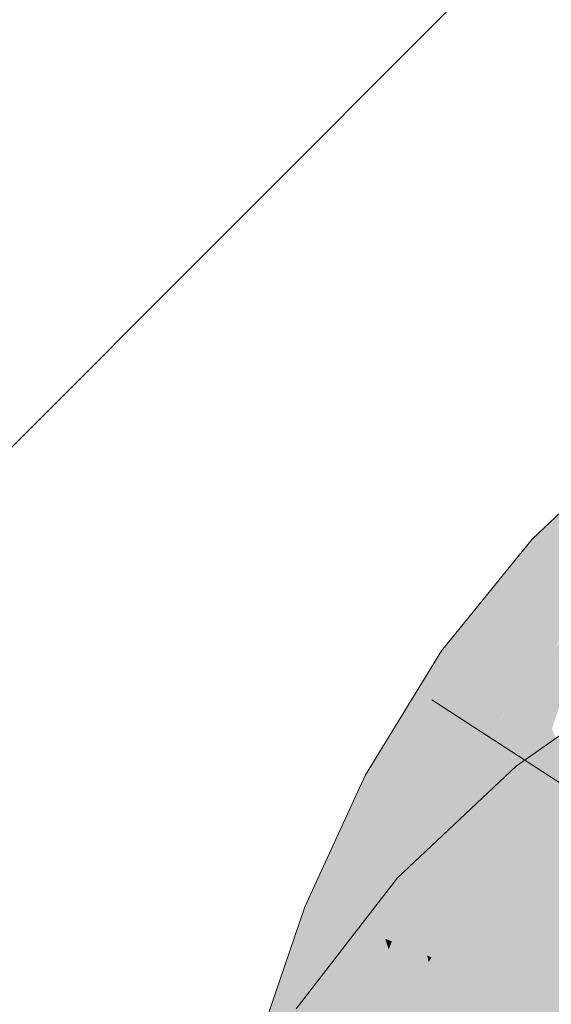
# Model space of a CAD drawing. Extents: x -720 to 300, y 62 to 1162.
# Tile 157 of 256: x 188.698 to 188.923, y 823.538 to 823.955. Entities that reach past the tile are written whole.
import ezdxf

# ---------------------------------------------------------------- set-up
doc = ezdxf.new("R2010")
doc.units = 0
doc.layers.get('0').update_dxf_attribs({"lineweight": 13})
for name, color, linetype, lineweight, true_color in [('E_Detail_Wandschraffur', 7, 'Continuous', 5, 0xc0c0c0), ('E_Leerrohr 25-A06G942U8I', 7, 'Continuous', 9, 0xff8000), ('E_Leerrohr 25-Shading', 7, 'Continuous', 9, 0xff8000)]:
    doc.layers.add(name, color=color, linetype=linetype, lineweight=lineweight, true_color=true_color)

# ---------------------------------------------------------------- blocks, each defined once
blk = doc.blocks.new('Shading-A06G93Y98I', base_point=(164.31133, 821.66449))
at = {"layer": 'E_Leerrohr 25-Shading', "color": 43, "true_color": 0xd7ab7f}
for points in [[(188.91451, 823.73486), (188.92159, 823.72839), (188.92931, 823.7489)], [(188.92931, 823.7489), (188.92159, 823.72839), (188.94638, 823.74982), (188.93341, 823.71753)], [(188.92159, 823.72839), (188.91451, 823.73486), (188.90338, 823.66833), (188.87608, 823.68762)], [(188.90338, 823.66833), (188.93341, 823.71753), (188.92159, 823.72839)], [(188.90338, 823.66833), (188.90527, 823.66699), (188.93341, 823.71753), (188.92865, 823.703)], [(188.90527, 823.66699), (188.93938, 823.71204), (188.93636, 823.71484)], [(188.90527, 823.66699), (188.90599, 823.6665), (188.93938, 823.71204), (188.92397, 823.6886)], [(188.87616, 823.61774), (188.87608, 823.68762), (188.84383, 823.63489)], [(188.87608, 823.68762), (188.87616, 823.61774), (188.90112, 823.65863), (188.90099, 823.65833)], [(188.87608, 823.68762), (188.90112, 823.65863), (188.90338, 823.66833)], [(188.90099, 823.65833), (188.90599, 823.6665), (188.90527, 823.66699)], [(188.90112, 823.65863), (188.90527, 823.66699), (188.90338, 823.66833)], [(188.93774, 823.65997), (188.90773, 823.63892), (188.92065, 823.62299)], [(188.92831, 823.61353), (188.93774, 823.65997), (188.92065, 823.62299)], [(188.88451, 823.56702), (188.90773, 823.63892), (188.85744, 823.59161)], [(188.90773, 823.63892), (188.88451, 823.56702), (188.90775, 823.58887), (188.90761, 823.58868)], [(188.90773, 823.63892), (188.90775, 823.58887), (188.92065, 823.62299)], [(188.86681, 823.59735), (188.87616, 823.61774), (188.83334, 823.61212), (188.84383, 823.63489)], [(188.90775, 823.58887), (188.92831, 823.61353), (188.92065, 823.62299)], [(188.8183, 823.57941), (188.86217, 823.58728), (188.83334, 823.61212), (188.86681, 823.59735)], [(188.92831, 823.61353), (188.90761, 823.58868), (188.93051, 823.61084), (188.92805, 823.60791)], [(188.86217, 823.53809), (188.88451, 823.56702), (188.81454, 823.53619), (188.85744, 823.59161)], [(188.86217, 823.58728), (188.8183, 823.57941), (188.84616, 823.5683)], [(188.85231, 823.56586), (188.86217, 823.58728), (188.84616, 823.5683)], [(188.84616, 823.5683), (188.8183, 823.57941), (188.8149, 823.51709), (188.79857, 823.52191)], [(188.83368, 823.51154), (188.85231, 823.56586), (188.8149, 823.51709), (188.84616, 823.5683)]]:
    blk.add_solid(points, dxfattribs=at)
at = {"layer": 'E_Leerrohr 25-Shading', "color": 31, "true_color": 0xfabd7f}
for points in [[(188.9147, 823.66034), (188.92288, 823.65454), (188.93539, 823.70264), (188.9303, 823.67694)], [(188.9147, 823.66034), (188.93539, 823.70264), (188.92397, 823.6886)], [(188.92397, 823.6886), (188.90599, 823.6665), (188.9147, 823.66034)], [(188.90099, 823.65833), (188.90559, 823.62457), (188.90599, 823.6665), (188.9147, 823.66034)], [(188.90099, 823.65833), (188.87616, 823.61774), (188.88991, 823.61041)], [(188.88991, 823.61041), (188.90056, 823.60474), (188.90099, 823.65833), (188.90559, 823.62457)], [(188.90559, 823.62457), (188.90891, 823.60034), (188.9147, 823.66034), (188.92288, 823.65454)], [(188.92288, 823.65454), (188.90891, 823.60034), (188.94463, 823.60675), (188.92195, 823.59338)], [(188.90056, 823.60474), (188.90891, 823.60034), (188.90559, 823.62457)], [(188.86217, 823.58728), (188.88991, 823.61041), (188.87616, 823.61774)], [(188.86217, 823.58728), (188.87521, 823.56396), (188.88991, 823.61041), (188.88501, 823.5816)], [(188.88991, 823.61041), (188.88074, 823.55646), (188.90056, 823.60474), (188.89317, 823.56647)], [(188.90761, 823.58868), (188.90991, 823.56293), (188.92805, 823.60791)], [(188.90991, 823.56293), (188.93079, 823.61047), (188.92805, 823.60791)], [(188.93079, 823.61047), (188.90991, 823.56293), (188.92725, 823.5802), (188.91176, 823.54218)], [(188.90056, 823.60474), (188.89317, 823.56647), (188.90891, 823.60034), (188.90399, 823.57513)], [(188.91176, 823.54218), (188.93105, 823.5246), (188.93663, 823.60327), (188.95892, 823.57581)], [(188.92195, 823.59338), (188.93658, 823.58563), (188.94463, 823.60675)], [(188.90891, 823.60034), (188.90578, 823.58429), (188.92195, 823.59338)], [(188.90578, 823.58429), (188.93658, 823.58563), (188.92195, 823.59338)], [(188.86217, 823.58728), (188.85231, 823.56586), (188.87009, 823.55878)], [(188.87009, 823.55878), (188.87192, 823.55804), (188.86217, 823.58728), (188.87521, 823.56396)], [(188.90761, 823.58868), (188.88451, 823.56702), (188.89558, 823.55688)], [(188.89558, 823.55688), (188.90428, 823.54901), (188.90761, 823.58868), (188.90991, 823.56293)], [(188.90578, 823.58429), (188.89857, 823.54742), (188.93658, 823.58563), (188.92165, 823.53821)], [(188.93658, 823.58563), (188.92165, 823.53821), (188.94499, 823.58118), (188.92857, 823.53546)], [(188.87521, 823.56396), (188.88043, 823.55463), (188.88501, 823.5816)], [(188.89317, 823.56647), (188.89017, 823.55078), (188.90399, 823.57513), (188.89857, 823.54742)], [(188.83368, 823.51154), (188.83464, 823.51129), (188.85231, 823.56586), (188.85379, 823.56134)], [(188.85231, 823.56586), (188.85379, 823.56134), (188.8551, 823.56476)], [(188.87801, 823.49634), (188.89558, 823.55688), (188.86217, 823.53809), (188.88451, 823.56702)], [(188.88074, 823.55646), (188.88043, 823.55463), (188.89317, 823.56647), (188.89017, 823.55078)], [(188.85379, 823.56134), (188.87009, 823.55878), (188.8551, 823.56476)], [(188.87192, 823.55804), (188.88043, 823.55463), (188.87521, 823.56396)], [(188.90428, 823.54901), (188.91176, 823.54218), (188.90991, 823.56293)], [(188.83464, 823.51129), (188.87392, 823.49963), (188.85379, 823.56134)], [(188.85379, 823.56134), (188.87392, 823.49963), (188.87009, 823.55878), (188.87715, 823.52692)], [(188.87009, 823.55878), (188.87071, 823.55597), (188.87192, 823.55804)], [(188.87192, 823.55804), (188.87071, 823.55597), (188.88023, 823.55292), (188.87317, 823.54492)], [(188.87192, 823.55804), (188.88023, 823.55292), (188.88043, 823.55463)], [(188.88383, 823.4967), (188.88043, 823.55463), (188.87715, 823.52692)], [(188.8777, 823.4953), (188.88576, 823.49011), (188.89558, 823.55688), (188.90428, 823.54901)], [(188.88043, 823.55463), (188.88345, 823.50317), (188.89017, 823.55078)], [(188.87317, 823.54492), (188.87715, 823.52692), (188.88023, 823.55292)], [(188.88345, 823.50317), (188.89857, 823.54742), (188.89017, 823.55078)], [(188.88576, 823.49011), (188.8936, 823.48499), (188.90428, 823.54901), (188.91176, 823.54218)], [(188.88345, 823.50317), (188.88383, 823.4967), (188.89857, 823.54742), (188.89098, 823.49463)], [(188.89098, 823.49463), (188.90891, 823.48932), (188.89857, 823.54742), (188.92165, 823.53821)], [(188.8936, 823.48499), (188.90895, 823.4751), (188.91176, 823.54218), (188.93105, 823.5246)], [(188.92165, 823.53821), (188.90891, 823.48932), (188.92857, 823.53546), (188.91408, 823.48779)]]:
    blk.add_solid(points, dxfattribs=at)
blk = doc.blocks.new('Referenz-A06G94308I')
at = {"layer": 'E_Detail_Wandschraffur', "linetype": 'ByBlock', "ltscale": 0.13}
blk.add_line((187.62279, 822.70253), (190.10044, 825.18017), dxfattribs=at)
at = {"layer": 'E_Leerrohr 25-A06G942U8I', "linetype": 'Continuous', "ltscale": 0.13}
for p, q in [((188.95237, 823.7707), (188.9145, 823.73488)), ((188.9145, 823.73488), (188.87609, 823.68762)), ((188.87609, 823.68762), (188.84382, 823.6349)), ((188.96362, 823.67819), (188.90772, 823.6389)), ((188.87199, 823.66698), (189.06918, 823.53914)), ((188.90772, 823.6389), (188.85744, 823.59164)), ((188.84382, 823.6349), (188.81831, 823.57941)), ((188.85744, 823.59164), (188.81454, 823.53617)), ((188.81831, 823.57941), (188.79857, 823.52193))]:
    blk.add_line(p, q, dxfattribs=at)

msp = doc.modelspace()

# ---------------------------------------------------------------- block references
at = {"color": 8, "lineweight": 25, "ltscale": 0.25, "true_color": 0x808080}
msp.add_blockref('Referenz-A06G94308I', (0, 0), dxfattribs=at)
msp.add_blockref('Shading-A06G93Y98I', (164.31133, 821.66449))

doc.saveas('drawing.dxf')
